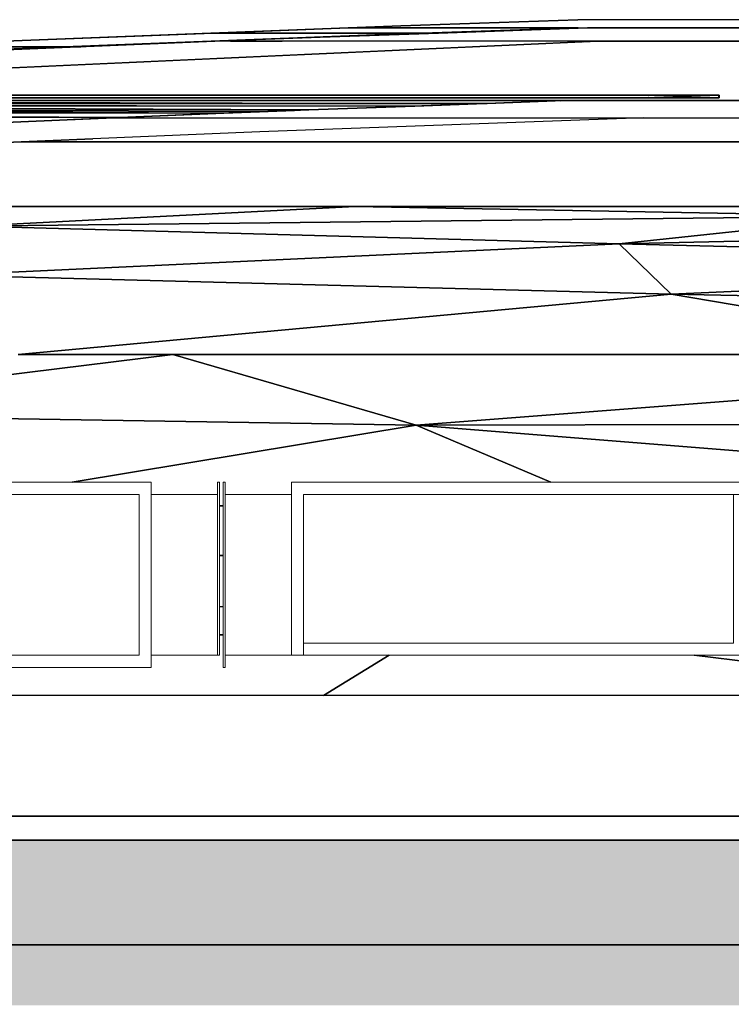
# Model space of a CAD drawing. Header units: millimetres. Extents: x 61846 to 198573, y 13020 to 52988.
# Tile 85 of 150: x 133349 to 135120, y 24142 to 26590. Entities that reach past the tile are written whole.
import ezdxf

# ---------------------------------------------------------------- set-up
doc = ezdxf.new("R2010")
doc.units = ezdxf.units.MM
for name, color, linetype, lineweight in [('A-FLOR', 192, 'Continuous', 50), ('A-ROOF', 132, 'Continuous', 35), ('M-HVAC-DUCT', 70, 'Continuous', 18), ('S-BEAM', 12, 'Continuous', 35)]:
    doc.layers.add(name, color=color, linetype=linetype, lineweight=lineweight)

# ---------------------------------------------------------------- blocks, each defined once
blk = doc.blocks.new('NLRS_57_DUF_UN_rechth bocht_DNL_stromend ri_150_4868409 - NLRS_57_DUF_UN_rechth bocht_DNL_stromend ri_150_4868409-608620-GZ lierenkamer 1')
at = {"layer": 'M-HVAC-DUCT', "color": 7, "lineweight": 9}
for p, q in [((69166.3, 25440), (68006.3, 25440)), ((68006.3, 25440), (68006.3, 24980)), ((69166.3, 24980), (69166.3, 25440)), ((69331.3, 25010), (69331.3, 25440)), ((69336.3, 25440), (69331.3, 25440)), ((69336.3, 25440), (69336.3, 25010)), ((68036.3, 25410), (69136.3, 25410)), ((68036.3, 25010), (68036.3, 25410)), ((68036.3, 25010), (68036.3, 25410)), ((68036.3, 25410), (69136.3, 25410)), ((69136.3, 25010), (69136.3, 25410)), ((69136.3, 25410), (69136.3, 25010)), ((69165.3, 25410), (69286.3, 25410)), ((69286.3, 25410), (69331.3, 25410)), ((69136.3, 25010), (68036.3, 25010)), ((69136.3, 25010), (68036.3, 25010)), ((69286.3, 25010), (69165.3, 25010)), ((69331.3, 25010), (69286.3, 25010)), ((69336.3, 25010), (69331.3, 25010)), ((68006.3, 24980), (69166.3, 24980))]:
    blk.add_line(p, q, dxfattribs=at)
blk = doc.blocks.new('NLRS_57_DUF_UN_rechth bocht_DNL_stromend ri_150_5426568 - NLRS_57_DUF_UN_rechth bocht_DNL_stromend ri_150_5426568-609641-GZ lierenkamer 1')
at = {"layer": 'M-HVAC-DUCT', "color": 7, "lineweight": 9}
for p, q in [((69345, 24980), (69345, 25440)), ((69345, 25440), (69350, 25440)), ((69350, 25440), (69350, 24980)), ((70645, 25440), (69515, 25440)), ((69515, 25440), (69515, 25010)), ((70645, 25010), (70645, 25440)), ((69350, 25410), (69395, 25410)), ((69395, 25410), (69516, 25410)), ((69545, 25410), (70645, 25410)), ((69545, 25410), (69545, 25010)), ((69545, 25410), (70615, 25410)), ((69545, 25040), (69545, 25410)), ((70615, 25410), (70615, 25040)), ((70645, 25010), (70645, 25410)), ((70615, 25040), (69545, 25040)), ((69395, 25010), (69350, 25010)), ((69516, 25010), (69395, 25010)), ((69515, 25010), (70645, 25010)), ((70645, 25010), (69545, 25010)), ((69350, 24980), (69345, 24980))]:
    blk.add_line(p, q, dxfattribs=at)
blk = doc.blocks.new('TadP_A_INS_INSTALLATIES_rvt-3-GZ lierenkamer 1')
at = {"layer": 'M-HVAC-DUCT', "lineweight": 9}
for name in ['NLRS_57_DUF_UN_rechth bocht_DNL_stromend ri_150_4868409 - NLRS_57_DUF_UN_rechth bocht_DNL_stromend ri_150_4868409-608620-GZ lierenkamer 1', 'NLRS_57_DUF_UN_rechth bocht_DNL_stromend ri_150_5426568 - NLRS_57_DUF_UN_rechth bocht_DNL_stromend ri_150_5426568-609641-GZ lierenkamer 1']:
    blk.add_blockref(name, (0, 0), dxfattribs=at)
blk = doc.blocks.new('28_PBT_SF_toneeltoren_dakboog_28_PBT_SF_toneeltoren_dakboog as R_2584242 - 28_PBT_SF_toneeltoren_dakboog_28_PBT_SF_toneeltoren_dakboog as R_2584242-313469-GZ lierenkamer 1')
at = {"layer": 'S-BEAM', "color": 250, "lineweight": 25}
for p, q in [((68415.3, 26125.9), (69673.7, 26125.9)), ((69673.7, 26125.9), (68415.3, 26125.9)), ((68720.9, 26077.1), (69673.7, 26125.9)), ((69673.7, 26125.9), (68720.9, 26077.1)), ((69673.7, 26125.9), (72190.7, 26125.9)), ((70977, 26101.8), (69673.7, 26125.9)), ((72190.7, 26125.9), (69673.7, 26125.9)), ((69673.7, 26125.9), (70977, 26101.8)), ((68720.9, 26077.1), (70977, 26101.8)), ((70977, 26101.8), (68720.9, 26077.1)), ((70977, 26101.8), (70330.5, 26033)), ((70330.5, 26033), (70977, 26101.8)), ((70330.5, 26033), (68720.9, 26077.1)), ((68720.9, 26077.1), (70330.5, 26033)), ((70330.5, 26033), (71509.1, 26057.8)), ((71509.1, 26057.8), (70330.5, 26033)), ((70330.5, 26033), (68658.5, 25955.4)), ((68658.5, 25955.4), (70330.5, 26033)), ((70460.1, 25907.6), (70330.5, 26033)), ((70330.5, 26033), (70460.1, 25907.6)), ((71509.1, 26002.5), (70330.5, 26033)), ((70330.5, 26033), (71509.1, 26002.5)), ((68658.5, 25955.4), (70460.1, 25907.6)), ((70460.1, 25907.6), (68658.5, 25955.4)), ((71509.1, 25953.7), (70460.1, 25907.6)), ((70460.1, 25907.6), (71509.1, 25953.7)), ((70460.1, 25907.6), (68835, 25757.8)), ((68835, 25757.8), (70460.1, 25907.6)), ((71351.9, 25757.8), (70460.1, 25907.6)), ((70460.1, 25907.6), (71509.1, 25886.3)), ((71509.1, 25886.3), (70460.1, 25907.6)), ((70460.1, 25907.6), (71351.9, 25757.8)), ((69220.4, 25757.8), (68022.5, 25610.2)), ((68022.5, 25610.2), (69220.4, 25757.8)), ((68835, 25757.8), (69220.4, 25757.8)), ((69220.4, 25757.8), (68835, 25757.8)), ((69220.4, 25757.8), (71351.9, 25757.8)), ((69826, 25582.3), (69220.4, 25757.8)), ((71351.9, 25757.8), (69220.4, 25757.8)), ((69220.4, 25757.8), (69826, 25582.3)), ((71509.1, 25710.9), (69826, 25582.3)), ((69826, 25582.3), (71509.1, 25710.9)), ((68022.5, 25610.2), (69826, 25582.3)), ((69826, 25582.3), (68022.5, 25610.2)), ((68970, 25440), (69826, 25582.3)), ((69826, 25582.3), (68970, 25440)), ((69826, 25582.3), (71028.5, 25584.8)), ((71028.5, 25584.8), (69826, 25582.3)), ((70986.6, 25489.4), (69826, 25582.3)), ((69826, 25582.3), (70160.5, 25440)), ((70160.5, 25440), (69826, 25582.3)), ((69826, 25582.3), (70986.6, 25489.4)), ((69336.3, 25381.8), (69345, 25381.3)), ((69345, 25381.3), (69336.3, 25381.8)), ((69345, 25258.2), (69336.3, 25257.7)), ((69336.3, 25257.7), (69345, 25258.2)), ((69345, 25130.8), (69336.3, 25131.5)), ((69336.3, 25131.5), (69345, 25130.8)), ((69345, 25060.9), (69336.3, 25060.5)), ((69336.3, 25060.5), (69345, 25060.9)), ((69595.1, 24910), (69758, 25010)), ((69758, 25010), (69595.1, 24910)), ((70972.4, 24954), (70517.2, 25010)), ((70517.2, 25010), (70972.4, 24954))]:
    blk.add_line(p, q, dxfattribs=at)
blk = doc.blocks.new('28_PBT_SF_toneeltoren_dakboog_28_PBT_SF_toneeltoren_dakboog as R_2584242 - 28_PBT_SF_toneeltoren_dakboog_28_PBT_SF_toneeltoren_dakboog as R_2584242-313473-GZ lierenkamer 1')
blk.add_blockref('28_PBT_SF_toneeltoren_dakboog_28_PBT_SF_toneeltoren_dakboog as R_2584242 - 28_PBT_SF_toneeltoren_dakboog_28_PBT_SF_toneeltoren_dakboog as R_2584242-313469-GZ lierenkamer 1', (0, 0))
blk = doc.blocks.new('Floor_28_PBT_FL_druklaag_d_60 __320__C30_37_2599623 - Floor_28_PBT_FL_druklaag_d_60 __320__C30_37_2599623-313883-GZ lierenkamer 1')
at = {"layer": 'A-FLOR', "color": 90, "lineweight": 35}
for p, q in [((86304.6, 24610), (67356.3, 24610)), ((67706.3, 24550), (69912.5, 24550)), ((69912.5, 24550), (69922.1, 24550)), ((69922.1, 24550), (79254.3, 24550))]:
    blk.add_line(p, q, dxfattribs=at)
blk = doc.blocks.new('Floor_28_PBT_FL_druklaag_d_60 __320__C30_37_2599623 - Floor_28_PBT_FL_druklaag_d_60 __320__C30_37_2599623-313887-GZ lierenkamer 1')
blk.add_blockref('Floor_28_PBT_FL_druklaag_d_60 __320__C30_37_2599623 - Floor_28_PBT_FL_druklaag_d_60 __320__C30_37_2599623-313883-GZ lierenkamer 1', (0, 0))
blk = doc.blocks.new('Floor_28_PBT_FL_kanaalplaat_d_260_2643893 - Floor_28_PBT_FL_kanaalplaat_d_260_2643893-313922-GZ lierenkamer 1')
at = {"layer": 'A-FLOR', "lineweight": 35}
blk.add_hatch(color=215, dxfattribs=at).paths.add_polyline_path([(67706.3, 24290), (86054.6, 24290), (86054.6, 24550), (67706.3, 24550), (67706.3, 24348.1)])
at = {"layer": 'A-FLOR', "color": 90, "lineweight": 35}
for p, q in [((86054.6, 24550), (67706.3, 24550)), ((67706.3, 24290), (86054.6, 24290))]:
    blk.add_line(p, q, dxfattribs=at)
blk = doc.blocks.new('Floor_28_PBT_FL_kanaalplaat_d_260_2643893 - Floor_28_PBT_FL_kanaalplaat_d_260_2643893-313926-GZ lierenkamer 1')
blk.add_blockref('Floor_28_PBT_FL_kanaalplaat_d_260_2643893 - Floor_28_PBT_FL_kanaalplaat_d_260_2643893-313922-GZ lierenkamer 1', (0, 0))
blk = doc.blocks.new('TadP_A_CON_CONSTRUCTIE_rvt-3-GZ lierenkamer 1')
at = {"layer": 'A-FLOR', "color": 10, "lineweight": 18}
for name in ['Floor_28_PBT_FL_druklaag_d_60 __320__C30_37_2599623 - Floor_28_PBT_FL_druklaag_d_60 __320__C30_37_2599623-313887-GZ lierenkamer 1', 'Floor_28_PBT_FL_kanaalplaat_d_260_2643893 - Floor_28_PBT_FL_kanaalplaat_d_260_2643893-313926-GZ lierenkamer 1']:
    blk.add_blockref(name, (0, 0), dxfattribs=at)
at = {"layer": 'S-BEAM', "color": 10, "lineweight": 18}
blk.add_blockref('28_PBT_SF_toneeltoren_dakboog_28_PBT_SF_toneeltoren_dakboog as R_2584242 - 28_PBT_SF_toneeltoren_dakboog_28_PBT_SF_toneeltoren_dakboog as R_2584242-313473-GZ lierenkamer 1', (0, 0), dxfattribs=at)
blk = doc.blocks.new('27_NOAHH_Dak_Dak-x 2803383 - 27_10_Metaal_Aluminium-162742-GZ lierenkamer 1')
at = {"layer": 'A-ROOF', "color": 250, "lineweight": 25}
for p, q in [((69656.4, 26570.2), (68845.6, 26538.7)), ((69319.7, 26557.1), (69656.4, 26570.2)), ((69656.4, 26570.2), (69319.7, 26557.1)), ((70228.4, 26570.2), (69656.4, 26570.2)), ((69787.6, 26555.3), (70228.4, 26570.2)), ((69842.5, 26557.1), (70228.4, 26570.2)), ((70228.4, 26570.2), (69842.5, 26557.1)), ((68845.6, 26538.7), (67904.1, 26497.5)), ((68845.6, 26538.7), (68481, 26522.8)), ((68481, 26522.8), (68845.6, 26538.7)), ((69319.7, 26557.1), (68845.6, 26538.7)), ((68845.6, 26538.7), (69319.7, 26557.1)), ((68846.1, 26518.7), (69787.6, 26555.3)), ((68950.3, 26522.8), (69787.6, 26555.3)), ((69787.6, 26555.3), (68950.3, 26522.8)), ((69842.5, 26557.1), (69319.7, 26557.1)), ((69319.7, 26557.1), (69842.5, 26557.1)), ((69787.6, 26555.3), (69842.5, 26557.1)), ((69842.5, 26557.1), (69787.6, 26555.3)), ((67904.8, 26477.5), (68846.1, 26518.7)), ((67904.8, 26477.5), (68846.1, 26518.7)), ((68846.1, 26518.7), (67904.8, 26477.5)), ((68950.3, 26522.8), (68481, 26522.8)), ((68481, 26522.8), (68950.3, 26522.8)), ((68846.1, 26518.7), (68950.3, 26522.8)), ((68950.3, 26522.8), (68846.1, 26518.7))]:
    blk.add_line(p, q, dxfattribs=at)
blk = doc.blocks.new('27_NOAHH_Dak_Dak-x 2803383 - 21_10_Hout-162738-GZ lierenkamer 1')
at = {"layer": 'A-ROOF', "color": 250, "lineweight": 25}
for p, q in [((67034.4, 26389.1), (70275.4, 26536.5)), ((68218.5, 26490.9), (69323.6, 26536.5)), ((69323.6, 26536.5), (68218.5, 26490.9)), ((69323.6, 26536.5), (68218.5, 26490.9)), ((70275.4, 26536.5), (69323.6, 26536.5))]:
    blk.add_line(p, q, dxfattribs=at)
blk = doc.blocks.new('27_NOAHH_Dak_Dak-x 2803383 - 27_10_Kunststof-162734-GZ lierenkamer 1')
at = {"layer": 'A-ROOF', "color": 250, "lineweight": 25}
for p, q in [((67034.4, 26389.1), (70040.9, 26389.5)), ((67034.4, 26389.1), (70198, 26389.1)), ((67034.4, 26389.1), (70002.1, 26382)), ((70040.9, 26389.5), (67042, 26389.5)), ((70227.4, 26395.9), (67183.9, 26395.9)), ((70227.4, 26395.9), (67183.9, 26395.9)), ((67338.3, 26402.9), (70238.3, 26402.9)), ((67338.3, 26402.9), (70238.3, 26402.9)), ((70193.3, 26389), (69937.2, 26379.7)), ((70198, 26389.1), (70002.1, 26382)), ((70002.1, 26382), (70193.3, 26389)), ((70040.9, 26389.5), (70207.8, 26389.5)), ((70198, 26389.1), (70040.9, 26389.5)), ((70193.3, 26389), (70200.3, 26389.2)), ((70198, 26389.1), (70193.3, 26389)), ((70198, 26389.1), (70207.8, 26389.5)), ((70198, 26389.1), (70200.3, 26389.2)), ((70207.8, 26389.5), (70200.3, 26389.2)), ((70227.4, 26395.9), (70385.5, 26395.9)), ((70385.5, 26395.9), (70227.4, 26395.9)), ((70579.2, 26402.9), (70238.3, 26402.9)), ((70238.3, 26402.9), (70579.2, 26402.9)), ((70385.5, 26395.9), (70392.2, 26396.2)), ((70392.2, 26396.2), (70385.5, 26395.9)), ((70395.5, 26396.3), (70392.2, 26396.2)), ((70395.5, 26396.3), (70392.2, 26396.2)), ((70395.5, 26396.3), (70579.2, 26402.9)), ((70579.2, 26402.9), (70395.5, 26396.3)), ((69998.1, 26381.9), (67034.7, 26382)), ((67034.7, 26382), (70002.1, 26382)), ((67034.7, 26381.9), (69822.4, 26375.5)), ((67034.7, 26381.9), (69998.1, 26381.9)), ((69558.8, 26366), (67143.5, 26375.5)), ((69822.4, 26375.5), (67143.5, 26375.5)), ((69347.4, 26357.8), (67144, 26366)), ((69435.8, 26361.5), (67144, 26366)), ((67144, 26366), (69558.8, 26366)), ((69435.8, 26361.5), (69558.8, 26366)), ((69558.8, 26366), (69435.8, 26361.5)), ((69435.8, 26361.5), (69523.1, 26364.7)), ((69746.9, 26372.8), (69523.1, 26364.7)), ((69558.8, 26366), (69523.1, 26364.7)), ((69558.8, 26366), (69822.4, 26375.5)), ((69558.8, 26366), (69746.9, 26372.8)), ((69932.6, 26379.5), (69746.9, 26372.8)), ((69822.4, 26375.5), (69746.9, 26372.8)), ((69822.4, 26375.5), (69998.1, 26381.9)), ((69822.4, 26375.5), (69932.6, 26379.5)), ((69998.1, 26381.9), (69932.6, 26379.5)), ((69937.2, 26379.7), (69932.6, 26379.5)), ((70002.1, 26382), (69937.2, 26379.7)), ((69998.1, 26381.9), (69937.2, 26379.7)), ((69998.1, 26381.9), (70002.1, 26382)), ((69088.8, 26346.8), (67144.5, 26357.8)), ((69347.4, 26357.8), (67144.5, 26357.8)), ((69088.8, 26346.8), (67145.1, 26346.8)), ((68749.7, 26332.4), (68972.6, 26341.9)), ((69073.7, 26346.1), (68972.6, 26341.9)), ((69378.8, 26359.1), (69073.7, 26346.1)), ((69347.4, 26357.8), (69075, 26346.2)), ((69347.4, 26357.8), (69075, 26346.2)), ((69075, 26346.2), (69088.8, 26346.8)), ((69088.8, 26346.8), (69075, 26346.2)), ((69088.8, 26346.8), (69075, 26346.2)), ((69088.8, 26346.8), (69347.4, 26357.8)), ((69347.4, 26357.8), (69435.8, 26361.5)), ((69347.4, 26357.8), (69378.8, 26359.1)), ((69378.8, 26359.1), (69435.8, 26361.5)), ((69435.8, 26361.5), (69378.8, 26359.1))]:
    blk.add_line(p, q, dxfattribs=at)
blk = doc.blocks.new('27_NOAHH_Dak_Dak-x 2803383 - 27_10_Metaal_Aluminium-162730-GZ lierenkamer 1')
at = {"layer": 'A-ROOF', "color": 250, "lineweight": 25}
for p, q in [((70385.5, 26395.9), (70392.2, 26396.2)), ((70385.5, 26395.9), (70392.2, 26396.2)), ((70569.7, 26395.9), (70385.5, 26395.9)), ((70569.7, 26395.9), (70385.5, 26395.9)), ((70392.2, 26396.2), (70394.3, 26396.2)), ((70392.2, 26396.2), (70394.3, 26396.2)), ((70402.5, 26396.5), (70394.3, 26396.2)), ((70394.3, 26396.2), (70395.3, 26396.3)), ((70394.3, 26396.2), (70395.4, 26396.3)), ((70395.3, 26396.3), (70579.2, 26402.9)), ((70403.5, 26396.6), (70395.3, 26396.3)), ((70395.4, 26396.3), (70579.2, 26402.9)), ((70569.7, 26395.9), (70579.2, 26395.9)), ((70579.2, 26395.9), (70569.7, 26395.9)), ((70576.3, 26396.2), (70579.1, 26395.9)), ((70579.2, 26402.7), (70579.2, 26402.9)), ((70579.2, 26402.9), (70579.2, 26402.7)), ((70579.2, 26402.7), (70579.2, 26402.2)), ((70579.2, 26402.7), (70579.2, 26402.2)), ((70579.2, 26402.2), (70579.2, 26396.2)), ((70579.2, 26402.2), (70579.2, 26396.2)), ((70579.2, 26395.9), (70579.2, 26396.2)), ((70579.2, 26396.2), (70579.2, 26396.2)), ((70579.2, 26396.2), (70579.2, 26396.2)), ((70579.2, 26396.2), (70579.2, 26395.9)), ((69073.7, 26346.1), (68292.7, 26313)), ((68292.7, 26313), (69073.7, 26346.1)), ((69073.7, 26346.1), (69036, 26344.5)), ((69086.2, 26346.1), (69073.7, 26346.1)), ((69073.7, 26346.1), (69086.2, 26346.1)), ((69086.2, 26346.1), (69095, 26346.1)), ((69086.2, 26346.1), (69095, 26346.1)), ((69095, 26346.1), (70392.1, 26346.1)), ((69095, 26346.1), (70392.1, 26346.1)), ((70392.1, 26346.1), (69436.7, 26311.5)), ((70392.1, 26346.1), (69436.7, 26311.5)), ((70392.1, 26346.1), (70348, 26344.5)), ((68570.5, 26274.7), (69021.2, 26293.9)), ((69021.2, 26293.9), (68570.5, 26274.7)), ((69436.7, 26311.5), (69021.2, 26293.9)), ((69436.7, 26311.5), (69021.2, 26293.9))]:
    blk.add_line(p, q, dxfattribs=at)
blk = doc.blocks.new('27_NOAHH_Dak_Dak-x 2803383 - 27_NOAHH_Dak_Dak-x 2803383-162722-GZ lierenkamer 1')
for name in ['27_NOAHH_Dak_Dak-x 2803383 - 27_10_Metaal_Aluminium-162742-GZ lierenkamer 1', '27_NOAHH_Dak_Dak-x 2803383 - 21_10_Hout-162738-GZ lierenkamer 1', '27_NOAHH_Dak_Dak-x 2803383 - 27_10_Kunststof-162734-GZ lierenkamer 1', '27_NOAHH_Dak_Dak-x 2803383 - 27_10_Metaal_Aluminium-162730-GZ lierenkamer 1']:
    blk.add_blockref(name, (0, 0))
blk = doc.blocks.new('27_NOAHH_Dak_Dak-x 2835671 - 27_10_Metaal_Aluminium-163077-GZ lierenkamer 1')
at = {"layer": 'A-ROOF', "color": 250, "lineweight": 25}
for p, q in [((69787.2, 26575.3), (70227.6, 26590.2)), ((70227.6, 26590.2), (69787.2, 26575.3)), ((70227.6, 26590.2), (69787.2, 26575.3)), ((84068.8, 26590.2), (70227.6, 26590.2)), ((69787.2, 26575.3), (69657.6, 26570.3)), ((69787.2, 26575.3), (69657.6, 26570.3)), ((69657.6, 26570.3), (69787.2, 26575.3)), ((69657.6, 26570.3), (84065.9, 26570.3)), ((69787.2, 26575.3), (69787.2, 26575.3)), ((69787.2, 26575.3), (69787.2, 26575.3)), ((68950.3, 26522.8), (68991.4, 26522.8))]:
    blk.add_line(p, q, dxfattribs=at)
blk = doc.blocks.new('27_NOAHH_Dak_Dak-x 2835671 - 21_10_Hout-163069-GZ lierenkamer 1')
at = {"layer": 'A-ROOF', "color": 250, "lineweight": 25}
for p, q in [((70251.8, 26570.3), (69881.5, 26557.1)), ((69881.5, 26557.1), (70251.8, 26570.3)), ((70251.8, 26570.3), (70206.6, 26568.7)), ((74368.9, 26570.3), (70251.8, 26570.3)), ((70251.8, 26570.3), (74368.9, 26570.3)), ((69323.6, 26536.5), (69325, 26536.6)), ((69325, 26536.6), (69323.6, 26536.5)), ((69325, 26536.6), (69427.3, 26540.8)), ((69325, 26536.6), (69427.3, 26540.8)), ((69363.6, 26536.6), (69325, 26536.6)), ((69363.6, 26536.6), (69325, 26536.6)), ((69363.6, 26536.6), (69492.3, 26536.6)), ((69492.3, 26536.6), (69363.6, 26536.6)), ((69473.6, 26542.7), (69427.3, 26540.8)), ((69427.3, 26540.8), (69473.6, 26542.7)), ((69586.9, 26546.7), (69473.6, 26542.7)), ((69473.6, 26542.7), (69586.9, 26546.7)), ((71971.2, 26536.6), (69492.3, 26536.6)), ((71971.1, 26536.6), (69492.3, 26536.6)), ((69586.9, 26546.7), (69881.5, 26557.1)), ((69586.9, 26546.7), (69881.5, 26557.1))]:
    blk.add_line(p, q, dxfattribs=at)
blk = doc.blocks.new('27_NOAHH_Dak_Dak-x 2835671 - 27_10_Kunststof-163065-GZ lierenkamer 1')
at = {"layer": 'A-ROOF', "color": 250, "lineweight": 25}
for p, q in [((70275.2, 26536.5), (68412.7, 26451.8)), ((68412.7, 26451.8), (70275.2, 26536.5)), ((70241.3, 26535), (70276.5, 26536.6)), ((72698.1, 26536.6), (70276.5, 26536.6)), ((70276.5, 26536.6), (72698.1, 26536.6)), ((69694, 26389.5), (67175.3, 26389.5)), ((69694, 26389.5), (67175.3, 26389.5)), ((70228.6, 26395.9), (67183.8, 26395.9)), ((67183.8, 26395.9), (70228.6, 26395.9)), ((67338.2, 26402.9), (70239.5, 26402.9)), ((70239.5, 26402.9), (67338.2, 26402.9)), ((69688.1, 26389.5), (69694, 26389.5)), ((69689.6, 26389.5), (69694, 26389.5)), ((69842.7, 26389.5), (69694, 26389.5)), ((69842.7, 26389.5), (69694, 26389.5)), ((69838.1, 26389.5), (69842.7, 26389.5)), ((69839.3, 26389.5), (69842.7, 26389.5)), ((69842.7, 26389.5), (69964, 26389.5)), ((69964, 26389.5), (69842.7, 26389.5)), ((69960.4, 26389.5), (69964, 26389.5)), ((69961.3, 26389.5), (69964, 26389.5)), ((69964, 26389.5), (70058.7, 26389.5)), ((70058.7, 26389.5), (69964, 26389.5)), ((70055.9, 26389.5), (70058.7, 26389.5)), ((70232.8, 26389.5), (70058.7, 26389.5)), ((70232.8, 26389.5), (70058.7, 26389.5)), ((70184.7, 26388.6), (70232.8, 26389.5)), ((70385.4, 26395.9), (70228.6, 26395.9)), ((70228.6, 26395.9), (70385.4, 26395.9)), ((70232.8, 26389.5), (72076, 26389.5)), ((81782.8, 26346.2), (70232.8, 26389.5)), ((72076, 26389.5), (70232.8, 26389.5)), ((70239.5, 26402.9), (70579.1, 26402.9)), ((70579.1, 26402.9), (70239.5, 26402.9)), ((70569.6, 26395.9), (70385.4, 26395.9)), ((70385.4, 26395.9), (70569.6, 26395.9)), ((70579.1, 26395.9), (70569.6, 26395.9)), ((70569.6, 26395.9), (70579.1, 26395.9)), ((70579.1, 26402.3), (70579.1, 26402.9)), ((70579.1, 26402.3), (70579.1, 26402.9)), ((70579.1, 26402.3), (70579.1, 26402.2)), ((70579.1, 26402.2), (70579.1, 26402.3)), ((70579.1, 26402.2), (70579.1, 26400.8)), ((70579.1, 26400.8), (70579.1, 26402.2)), ((70579.1, 26400.8), (70579.1, 26400.7)), ((70579.1, 26400.7), (70579.1, 26400.8)), ((70579.1, 26400.7), (70579.1, 26396.2)), ((70579.1, 26396.2), (70579.1, 26400.7)), ((70579.1, 26395.9), (70579.1, 26396.2)), ((70579.1, 26395.9), (70579.1, 26396.2))]:
    blk.add_line(p, q, dxfattribs=at)
blk = doc.blocks.new('27_NOAHH_Dak_Dak-x 2835671 - 27_10_Metaal_Aluminium-163061-GZ lierenkamer 1')
at = {"layer": 'A-ROOF', "color": 250, "lineweight": 25}
for p, q in [((70197.8, 26389.1), (70002, 26382)), ((70209.1, 26389.5), (70197.8, 26389.1)), ((70207.8, 26389.5), (70209.1, 26389.5)), ((70209.1, 26389.5), (70207.8, 26389.5)), ((84158, 26389.5), (70209.1, 26389.5)), ((69558.7, 26366), (69435.7, 26361.5)), ((69822.3, 26375.5), (69558.7, 26366)), ((69558.7, 26366), (69558.7, 26366)), ((69558.7, 26366), (69558.7, 26366)), ((69998, 26381.9), (69822.3, 26375.5)), ((69822.3, 26375.5), (69822.3, 26375.5)), ((69822.3, 26375.5), (69822.3, 26375.5)), ((70002, 26382), (69998, 26381.9)), ((69998, 26381.9), (69998, 26381.9)), ((69998, 26381.9), (69998, 26381.9)), ((70002, 26382), (70002, 26382)), ((70002, 26382), (70002, 26382)), ((69073.7, 26346.1), (69075, 26346.2)), ((69075, 26346.2), (69073.7, 26346.1)), ((69088.6, 26346.8), (69075, 26346.2)), ((69075, 26346.2), (84574.4, 26346.2)), ((69347.3, 26357.8), (69088.6, 26346.8)), ((69088.6, 26346.8), (69088.7, 26346.8)), ((69088.7, 26346.8), (69088.6, 26346.8)), ((69435.7, 26361.5), (69347.3, 26357.8)), ((69347.3, 26357.8), (69347.3, 26357.8)), ((69347.3, 26357.8), (69347.3, 26357.8)), ((69435.7, 26361.5), (69435.7, 26361.5)), ((69435.7, 26361.5), (69435.7, 26361.5)), ((68843, 26286.3), (84668.6, 26286.3)), ((84668.6, 26286.3), (68843, 26286.3))]:
    blk.add_line(p, q, dxfattribs=at)
blk = doc.blocks.new('27_NOAHH_Dak_Dak-x 2835671 - 27_NOAHH_Dak_Dak-x 2835671-163054-GZ lierenkamer 1')
for name in ['27_NOAHH_Dak_Dak-x 2835671 - 27_10_Metaal_Aluminium-163077-GZ lierenkamer 1', '27_NOAHH_Dak_Dak-x 2835671 - 21_10_Hout-163069-GZ lierenkamer 1', '27_NOAHH_Dak_Dak-x 2835671 - 27_10_Kunststof-163065-GZ lierenkamer 1', '27_NOAHH_Dak_Dak-x 2835671 - 27_10_Metaal_Aluminium-163061-GZ lierenkamer 1']:
    blk.add_blockref(name, (0, 0))
blk = doc.blocks.new('_NOAHH_Vloer_Vloer-x 2891927 - _NOAHH_Vloer_Vloer-x 2891927-165538-GZ lierenkamer 1')
at = {"layer": 'A-FLOR', "lineweight": 35}
blk.add_hatch(color=254, dxfattribs=at).paths.add_polyline_path([(85882.8, 24140), (86031.6, 24140), (86031.6, 24290), (67356.3, 24290), (67356.3, 24140), (85535.5, 24140)])
at = {"layer": 'A-FLOR', "color": 90, "lineweight": 35}
blk.add_line((86031.6, 24290), (67356.3, 24290), dxfattribs=at)
blk = doc.blocks.new('27_NOAHH_Dak_Dak-x 2914359 - 27_NOAHH_Dak_Dak-x 2914359-167801-GZ lierenkamer 1')
at = {"layer": 'A-ROOF', "color": 250, "lineweight": 25}
for p, q in [((86504.6, 24910), (68229.6, 24910)), ((67356.3, 24610), (86504.6, 24610))]:
    blk.add_line(p, q, dxfattribs=at)
blk = doc.blocks.new('TadP_A_BWK_BOUWKUNDE_rvt-3-GZ lierenkamer 1')
at = {"layer": 'A-FLOR', "color": 250, "lineweight": 25}
blk.add_blockref('_NOAHH_Vloer_Vloer-x 2891927 - _NOAHH_Vloer_Vloer-x 2891927-165538-GZ lierenkamer 1', (0, 0), dxfattribs=at)
at = {"layer": 'A-ROOF', "color": 250, "lineweight": 25}
for name in ['27_NOAHH_Dak_Dak-x 2835671 - 27_NOAHH_Dak_Dak-x 2835671-163054-GZ lierenkamer 1', '27_NOAHH_Dak_Dak-x 2803383 - 27_NOAHH_Dak_Dak-x 2803383-162722-GZ lierenkamer 1', '27_NOAHH_Dak_Dak-x 2914359 - 27_NOAHH_Dak_Dak-x 2914359-167801-GZ lierenkamer 1']:
    blk.add_blockref(name, (0, 0), dxfattribs=at)

msp = doc.modelspace()

# ---------------------------------------------------------------- block references
at = {"color": 210, "lineweight": 5}
for name in ['TadP_A_BWK_BOUWKUNDE_rvt-3-GZ lierenkamer 1', 'TadP_A_CON_CONSTRUCTIE_rvt-3-GZ lierenkamer 1', 'TadP_A_INS_INSTALLATIES_rvt-3-GZ lierenkamer 1']:
    msp.add_blockref(name, (64510, 0), dxfattribs=at)

doc.saveas('drawing.dxf')
